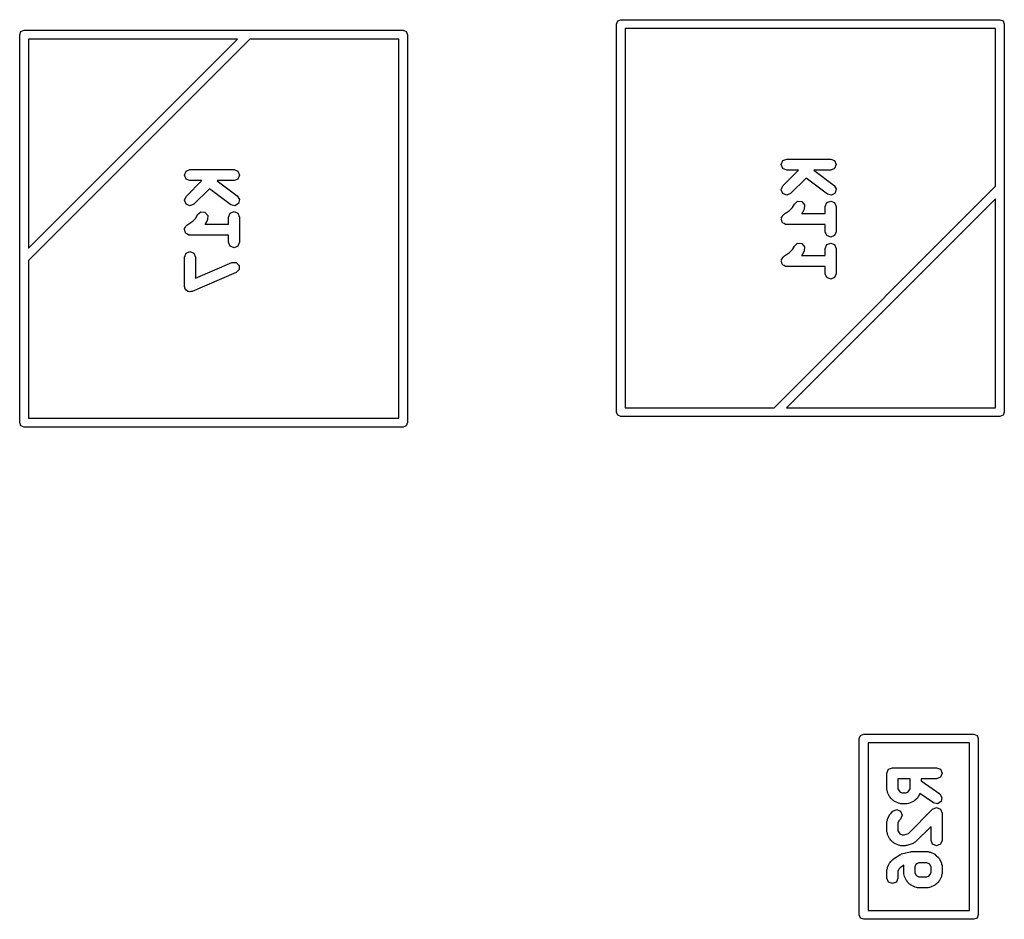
# Model space of a CAD drawing. Extents: x -30 to 247, y -88 to 102.
# Tile 4 of 26: x 33 to 44, y 20 to 30. Entities that reach past the tile are written whole.
import ezdxf

# ---------------------------------------------------------------- set-up
doc = ezdxf.new("R2010")
doc.units = 0
doc.layers.add('BLACK', color=7, linetype='CONTINUOUS')

msp = doc.modelspace()

# ---------------------------------------------------------------- linework, layer by layer
at = {"layer": 'BLACK', "linetype": 'CONTINUOUS'}
for p, q in [((39.31, 29.95), (39.3246, 29.9854)), ((39.31, 25.55), (39.31, 29.95)), ((39.3246, 29.9854), (39.36, 30)), ((39.36, 30), (43.66, 30)), ((43.66, 30), (43.6954, 29.9854)), ((43.6954, 29.9854), (43.71, 29.95)), ((43.71, 29.95), (43.71, 25.55)), ((32.54, 29.83), (32.5546, 29.8654)), ((32.54, 25.43), (32.54, 29.83)), ((32.5546, 29.8654), (32.59, 29.88)), ((32.59, 29.88), (36.89, 29.88)), ((36.89, 29.88), (36.9254, 29.8654)), ((36.9254, 29.8654), (36.94, 29.83)), ((36.94, 29.83), (36.94, 25.43)), ((39.41, 29.9), (39.41, 25.6)), ((43.61, 29.9), (39.41, 29.9)), ((43.61, 28.1107), (43.61, 29.9)), ((35.1507, 29.78), (32.64, 27.2693)), ((32.64, 29.78), (32.64, 27.4107)), ((32.64, 27.4107), (35.0093, 29.78)), ((35.0093, 29.78), (32.64, 29.78)), ((36.84, 29.78), (35.1507, 29.78)), ((36.84, 25.48), (36.84, 29.78)), ((41.1788, 28.3571), (41.1971, 28.4013)), ((41.1971, 28.4013), (41.2413, 28.4196)), ((41.2413, 28.4196), (41.7413, 28.4196)), ((41.7413, 28.4196), (41.7855, 28.4013)), ((41.7855, 28.4013), (41.8038, 28.3571)), ((34.4088, 28.2371), (34.4271, 28.2813)), ((34.4271, 28.2813), (34.4713, 28.2996)), ((34.4713, 28.2996), (34.9713, 28.2996)), ((34.9713, 28.2996), (35.0155, 28.2813)), ((35.0155, 28.2813), (35.0338, 28.2371)), ((41.1971, 28.3129), (41.1788, 28.3571)), ((41.2413, 28.2946), (41.1971, 28.3129)), ((41.1971, 28.1156), (41.3761, 28.2946)), ((41.3761, 28.2946), (41.2413, 28.2946)), ((41.5529, 28.2946), (41.5507, 28.2925)), ((41.5507, 28.2925), (41.7788, 28.1214)), ((41.7413, 28.2946), (41.5529, 28.2946)), ((41.7855, 28.3129), (41.7413, 28.2946)), ((41.8038, 28.3571), (41.7855, 28.3129)), ((34.4271, 28.1929), (34.4088, 28.2371)), ((34.4713, 28.1746), (34.4271, 28.1929)), ((34.4271, 27.9956), (34.6061, 28.1746)), ((34.6061, 28.1746), (34.4713, 28.1746)), ((34.7829, 28.1746), (34.7807, 28.1725)), ((34.7807, 28.1725), (35.0088, 28.0014)), ((34.9713, 28.1746), (34.7829, 28.1746)), ((35.0155, 28.1929), (34.9713, 28.1746)), ((35.0338, 28.2371), (35.0155, 28.1929)), ((41.4615, 28.2032), (41.2855, 28.0272)), ((41.7038, 28.0214), (41.4615, 28.2032)), ((34.6915, 28.0832), (34.5155, 27.9072)), ((34.9338, 27.9014), (34.6915, 28.0832)), ((41.0993, 25.6), (43.61, 28.1107)), ((41.1788, 28.0714), (41.1971, 28.1156)), ((41.1971, 28.0272), (41.1788, 28.0714)), ((41.7788, 28.1214), (41.8032, 28.0803)), ((41.8032, 28.0803), (41.7913, 28.0339)), ((34.4088, 27.9514), (34.4271, 27.9956)), ((34.4271, 27.9072), (34.4088, 27.9514)), ((35.0088, 28.0014), (35.0332, 27.9603)), ((35.0332, 27.9603), (35.0213, 27.9139)), ((41.2413, 28.0089), (41.1971, 28.0272)), ((43.61, 27.9693), (41.2407, 25.6)), ((41.2855, 28.0272), (41.2413, 28.0089)), ((41.3283, 27.9089), (41.3644, 27.9402)), ((41.3644, 27.9402), (41.4121, 27.9369)), ((41.4121, 27.9369), (41.4435, 27.9007)), ((41.6788, 27.881), (41.6971, 27.9251)), ((41.6971, 27.9251), (41.7413, 27.9435)), ((41.7501, 28.0096), (41.7038, 28.0214)), ((41.7413, 27.9435), (41.7855, 27.9251)), ((41.7913, 28.0339), (41.7501, 28.0096)), ((41.7855, 27.9251), (41.8038, 27.881)), ((43.61, 25.6), (43.61, 27.9693)), ((34.4713, 27.8889), (34.4271, 27.9072)), ((34.5155, 27.9072), (34.4713, 27.8889)), ((34.5583, 27.7889), (34.5944, 27.8202)), ((34.5944, 27.8202), (34.6421, 27.8169)), ((34.6421, 27.8169), (34.6735, 27.7807)), ((34.9271, 27.8051), (34.9713, 27.8235)), ((34.9801, 27.8896), (34.9338, 27.9014)), ((34.9713, 27.8235), (35.0155, 27.8051)), ((35.0213, 27.9139), (34.9801, 27.8896)), ((41.2066, 27.7901), (41.2729, 27.8343)), ((41.2729, 27.8343), (41.309, 27.8704)), ((41.309, 27.8704), (41.3283, 27.9089)), ((41.4401, 27.853), (41.4163, 27.8054)), ((41.4435, 27.9007), (41.4401, 27.853)), ((41.6788, 27.8006), (41.6788, 27.881)), ((41.8038, 27.881), (41.8038, 27.5952)), ((34.4366, 27.6701), (34.5029, 27.7143)), ((34.5029, 27.7143), (34.539, 27.7504)), ((34.539, 27.7504), (34.5583, 27.7889)), ((34.6701, 27.733), (34.6463, 27.6854)), ((34.6735, 27.7807), (34.6701, 27.733)), ((34.9088, 27.761), (34.9271, 27.8051)), ((34.9088, 27.6806), (34.9088, 27.761)), ((35.0155, 27.8051), (35.0338, 27.761)), ((35.0338, 27.761), (35.0338, 27.4752)), ((41.1788, 27.7381), (41.1813, 27.744)), ((41.1858, 27.7213), (41.1788, 27.7381)), ((41.18, 27.7504), (41.1901, 27.7655)), ((41.1813, 27.744), (41.18, 27.7504)), ((41.1893, 27.7034), (41.1858, 27.7213)), ((41.1947, 27.6998), (41.1893, 27.7034)), ((41.1901, 27.7655), (41.1971, 27.7823)), ((41.1971, 27.7823), (41.2031, 27.7848)), ((41.2031, 27.7848), (41.2066, 27.7901)), ((41.4163, 27.8054), (41.4107, 27.8006)), ((41.4107, 27.8006), (41.6788, 27.8006)), ((34.4088, 27.6181), (34.4113, 27.624)), ((34.4158, 27.6013), (34.4088, 27.6181)), ((34.41, 27.6304), (34.4201, 27.6455)), ((34.4113, 27.624), (34.41, 27.6304)), ((34.4193, 27.5834), (34.4158, 27.6013)), ((34.4201, 27.6455), (34.4271, 27.6623)), ((34.4271, 27.6623), (34.4331, 27.6648)), ((34.4331, 27.6648), (34.4366, 27.6701)), ((34.6463, 27.6854), (34.6407, 27.6806)), ((34.6407, 27.6806), (34.9088, 27.6806)), ((41.1971, 27.6939), (41.1947, 27.6998)), ((41.2139, 27.6869), (41.1971, 27.6939)), ((41.2291, 27.6768), (41.2139, 27.6869)), ((41.2354, 27.6781), (41.2291, 27.6768)), ((41.2413, 27.6756), (41.2354, 27.6781)), ((41.6788, 27.6756), (41.2413, 27.6756)), ((41.6788, 27.5952), (41.6788, 27.6756)), ((41.6971, 27.551), (41.6788, 27.5952)), ((41.8038, 27.5952), (41.7855, 27.551)), ((34.4247, 27.5798), (34.4193, 27.5834)), ((34.4271, 27.5739), (34.4247, 27.5798)), ((34.4439, 27.5669), (34.4271, 27.5739)), ((34.4591, 27.5568), (34.4439, 27.5669)), ((34.4654, 27.5581), (34.4591, 27.5568)), ((34.4713, 27.5556), (34.4654, 27.5581)), ((34.9088, 27.5556), (34.4713, 27.5556)), ((34.9088, 27.4752), (34.9088, 27.5556)), ((41.7413, 27.5327), (41.6971, 27.551)), ((41.7855, 27.551), (41.7413, 27.5327)), ((34.4271, 27.3528), (34.4713, 27.3711)), ((34.4713, 27.3711), (34.5155, 27.3528)), ((34.9271, 27.431), (34.9088, 27.4752)), ((34.9713, 27.4127), (34.9271, 27.431)), ((35.0155, 27.431), (34.9713, 27.4127)), ((35.0338, 27.4752), (35.0155, 27.431)), ((41.2729, 27.3581), (41.309, 27.3942)), ((41.309, 27.3942), (41.3283, 27.4327)), ((41.3283, 27.4327), (41.3644, 27.4641)), ((41.3644, 27.4641), (41.4121, 27.4607)), ((41.4121, 27.4607), (41.4435, 27.4245)), ((41.4401, 27.3768), (41.4163, 27.3292)), ((41.4435, 27.4245), (41.4401, 27.3768)), ((41.6788, 27.4048), (41.6971, 27.449)), ((41.6788, 27.3244), (41.6788, 27.4048)), ((41.6971, 27.449), (41.7413, 27.4673)), ((41.7413, 27.4673), (41.7855, 27.449)), ((41.7855, 27.449), (41.8038, 27.4048)), ((41.8038, 27.4048), (41.8038, 27.119)), ((32.64, 27.2693), (32.64, 25.48)), ((34.4088, 27.3086), (34.4271, 27.3528)), ((34.4088, 26.9752), (34.4088, 27.3086)), ((34.5155, 27.3528), (34.5338, 27.3086)), ((34.5338, 27.3086), (34.5338, 27.07)), ((41.1788, 27.2619), (41.1813, 27.2679)), ((41.1858, 27.2451), (41.1788, 27.2619)), ((41.18, 27.2742), (41.1901, 27.2893)), ((41.1813, 27.2679), (41.18, 27.2742)), ((41.1901, 27.2893), (41.1971, 27.3061)), ((41.1971, 27.3061), (41.2031, 27.3086)), ((41.2031, 27.3086), (41.2066, 27.3139)), ((41.2066, 27.3139), (41.2729, 27.3581)), ((41.4163, 27.3292), (41.4107, 27.3244)), ((41.4107, 27.3244), (41.6788, 27.3244)), ((34.5338, 27.07), (34.9467, 27.247)), ((34.9467, 27.247), (34.9945, 27.2476)), ((34.9945, 27.2476), (35.0288, 27.2141)), ((35.0293, 27.1663), (34.9959, 27.1321)), ((35.0288, 27.2141), (35.0293, 27.1663)), ((41.1893, 27.2272), (41.1858, 27.2451)), ((41.1947, 27.2237), (41.1893, 27.2272)), ((41.1971, 27.2177), (41.1947, 27.2237)), ((41.2139, 27.2107), (41.1971, 27.2177)), ((41.2291, 27.2006), (41.2139, 27.2107)), ((41.2354, 27.2019), (41.2291, 27.2006)), ((41.2413, 27.1994), (41.2354, 27.2019)), ((41.6788, 27.1994), (41.2413, 27.1994)), ((41.6788, 27.119), (41.6788, 27.1994)), ((34.9959, 27.1321), (34.4959, 26.9178)), ((41.6971, 27.0749), (41.6788, 27.119)), ((41.7413, 27.0565), (41.6971, 27.0749)), ((41.7855, 27.0749), (41.7413, 27.0565)), ((41.8038, 27.119), (41.7855, 27.0749)), ((34.4137, 26.9634), (34.4088, 26.9752)), ((34.4139, 26.9506), (34.4137, 26.9634)), ((34.4225, 26.9422), (34.4139, 26.9506)), ((34.4271, 26.931), (34.4225, 26.9422)), ((34.4389, 26.9261), (34.4271, 26.931)), ((34.4481, 26.9172), (34.4389, 26.9261)), ((34.4602, 26.9174), (34.4481, 26.9172)), ((34.4713, 26.9127), (34.4602, 26.9174)), ((34.4831, 26.9176), (34.4713, 26.9127)), ((34.4959, 26.9178), (34.4831, 26.9176)), ((39.41, 25.6), (41.0993, 25.6)), ((41.2407, 25.6), (43.61, 25.6)), ((32.64, 25.48), (36.84, 25.48)), ((39.3246, 25.5146), (39.31, 25.55)), ((39.36, 25.5), (39.3246, 25.5146)), ((41.12, 25.5), (39.36, 25.5)), ((43.66, 25.5), (41.12, 25.5)), ((43.6954, 25.5146), (43.66, 25.5)), ((43.71, 25.55), (43.6954, 25.5146)), ((32.5546, 25.3946), (32.54, 25.43)), ((32.59, 25.38), (32.5546, 25.3946)), ((36.89, 25.38), (32.59, 25.38)), ((36.9254, 25.3946), (36.89, 25.38)), ((36.94, 25.43), (36.9254, 25.3946)), ((42.0796, 21.8829), (42.115, 21.8975)), ((42.115, 21.8975), (43.365, 21.8975)), ((43.365, 21.8975), (43.4004, 21.8829)), ((42.065, 21.8475), (42.0796, 21.8829)), ((42.065, 19.8475), (42.065, 21.8475)), ((42.165, 21.7975), (42.165, 19.8975)), ((43.315, 21.7975), (42.165, 21.7975)), ((43.315, 19.8975), (43.315, 21.7975)), ((43.4004, 21.8829), (43.415, 21.8475)), ((43.415, 21.8475), (43.415, 19.8475)), ((42.3788, 21.4546), (42.3971, 21.4988)), ((42.3788, 21.2642), (42.3788, 21.4546)), ((42.3971, 21.4988), (42.4413, 21.5171)), ((42.4413, 21.5171), (42.9413, 21.5171)), ((42.9413, 21.5171), (42.9855, 21.4988)), ((42.9855, 21.4988), (43.0038, 21.4546)), ((43.0038, 21.4546), (42.9855, 21.4104)), ((42.6407, 21.3921), (42.5038, 21.3921)), ((42.5038, 21.3921), (42.5038, 21.2789)), ((42.6407, 21.2789), (42.6407, 21.3921)), ((42.9413, 21.3921), (42.7657, 21.3921)), ((42.7657, 21.3921), (42.7657, 21.3681)), ((42.7657, 21.3681), (42.9772, 21.2201)), ((42.9855, 21.4104), (42.9413, 21.3921)), ((42.3844, 21.2507), (42.3788, 21.2642)), ((42.3854, 21.2362), (42.3844, 21.2507)), ((42.4092, 21.1886), (42.3854, 21.2362)), ((42.5038, 21.2789), (42.5165, 21.2536)), ((42.5165, 21.2536), (42.5259, 21.2441)), ((42.5259, 21.2441), (42.5513, 21.2314)), ((42.5513, 21.2314), (42.5932, 21.2314)), ((42.5932, 21.2314), (42.6186, 21.2441)), ((42.6186, 21.2441), (42.628, 21.2536)), ((42.628, 21.2536), (42.6407, 21.2789)), ((42.7532, 21.2243), (42.7353, 21.1886)), ((42.9055, 21.1177), (42.7532, 21.2243)), ((42.417, 21.1819), (42.4092, 21.1886)), ((42.4209, 21.1724), (42.417, 21.1819)), ((42.4447, 21.1485), (42.4209, 21.1724)), ((42.4542, 21.1446), (42.4447, 21.1485)), ((42.461, 21.1368), (42.4542, 21.1446)), ((42.5086, 21.113), (42.461, 21.1368)), ((42.5231, 21.112), (42.5086, 21.113)), ((42.5365, 21.1064), (42.5231, 21.112)), ((42.6214, 21.112), (42.608, 21.1064)), ((42.6359, 21.113), (42.6214, 21.112)), ((42.6835, 21.1368), (42.6359, 21.113)), ((42.6903, 21.1446), (42.6835, 21.1368)), ((42.6998, 21.1485), (42.6903, 21.1446)), ((42.7236, 21.1724), (42.6998, 21.1485)), ((42.7275, 21.1819), (42.7236, 21.1724)), ((42.7353, 21.1886), (42.7275, 21.1819)), ((42.9522, 21.1074), (42.9055, 21.1177)), ((42.9925, 21.1331), (42.9522, 21.1074)), ((42.9772, 21.2201), (43.0029, 21.1798)), ((43.0029, 21.1798), (42.9925, 21.1331)), ((42.4209, 20.9988), (42.4447, 21.0226)), ((42.4447, 21.0226), (42.4889, 21.041)), ((42.4889, 21.041), (42.5331, 21.0226)), ((42.5331, 21.0226), (42.5514, 20.9785)), ((42.608, 21.1064), (42.5365, 21.1064)), ((42.6218, 20.7712), (42.8971, 21.0465)), ((42.8971, 21.0465), (42.9413, 21.0648)), ((42.9413, 21.0648), (42.9855, 21.0465)), ((42.9855, 21.0465), (43.0038, 21.0023)), ((43.0038, 21.0023), (43.0038, 20.6927)), ((42.3788, 20.907), (42.3844, 20.9205)), ((42.3788, 20.788), (42.3788, 20.907)), ((42.3844, 20.9205), (42.3854, 20.935)), ((42.3854, 20.935), (42.4092, 20.9826)), ((42.4092, 20.9826), (42.417, 20.9893)), ((42.417, 20.9893), (42.4209, 20.9988)), ((42.5165, 20.9176), (42.5038, 20.8923)), ((42.5038, 20.8923), (42.5038, 20.8027)), ((42.5331, 20.9343), (42.5165, 20.9176)), ((42.5514, 20.9785), (42.5331, 20.9343)), ((42.3844, 20.7745), (42.3788, 20.788)), ((42.5038, 20.8027), (42.5165, 20.7774)), ((42.5165, 20.7774), (42.526, 20.7679)), ((42.8788, 20.8514), (42.6998, 20.6724)), ((42.8788, 20.6927), (42.8788, 20.8514)), ((42.3854, 20.76), (42.3844, 20.7745)), ((42.4092, 20.7124), (42.3854, 20.76)), ((42.417, 20.7057), (42.4092, 20.7124)), ((42.4209, 20.6962), (42.417, 20.7057)), ((42.4447, 20.6724), (42.4209, 20.6962)), ((42.4542, 20.6684), (42.4447, 20.6724)), ((42.461, 20.6606), (42.4542, 20.6684)), ((42.526, 20.7679), (42.5513, 20.7552)), ((42.5513, 20.7552), (42.574, 20.7552)), ((42.574, 20.7552), (42.6218, 20.7712)), ((42.6863, 20.6668), (42.6754, 20.6573)), ((42.6998, 20.6724), (42.6863, 20.6668)), ((42.8971, 20.6485), (42.8788, 20.6927)), ((43.0038, 20.6927), (42.9855, 20.6485)), ((42.5086, 20.6368), (42.461, 20.6606)), ((42.5231, 20.6358), (42.5086, 20.6368)), ((42.5365, 20.6302), (42.5231, 20.6358)), ((42.5842, 20.6302), (42.5365, 20.6302)), ((42.5452, 20.5391), (42.6404, 20.5629)), ((42.5937, 20.6342), (42.5842, 20.6302)), ((42.6039, 20.6334), (42.5937, 20.6342)), ((42.6754, 20.6573), (42.6039, 20.6334)), ((42.6404, 20.5629), (42.6483, 20.5617)), ((42.6483, 20.5617), (42.6556, 20.5648)), ((42.6556, 20.5648), (42.8461, 20.5648)), ((42.8461, 20.5648), (42.8595, 20.5592)), ((42.8595, 20.5592), (42.874, 20.5582)), ((42.874, 20.5582), (42.9216, 20.5344)), ((42.9413, 20.6302), (42.8971, 20.6485)), ((42.9855, 20.6485), (42.9413, 20.6302)), ((42.4092, 20.435), (42.417, 20.4417)), ((42.417, 20.4417), (42.4209, 20.4512)), ((42.4209, 20.4512), (42.4447, 20.475)), ((42.4447, 20.475), (42.4507, 20.4775)), ((42.4507, 20.4775), (42.4543, 20.4828)), ((42.4543, 20.4828), (42.5257, 20.5305)), ((42.5257, 20.5305), (42.5364, 20.5326)), ((42.5364, 20.5326), (42.5452, 20.5391)), ((42.9216, 20.5344), (42.9284, 20.5266)), ((42.9284, 20.5266), (42.9379, 20.5226)), ((42.9379, 20.5226), (42.9617, 20.4988)), ((42.9617, 20.4988), (42.9656, 20.4893)), ((42.9656, 20.4893), (42.9734, 20.4826)), ((42.9734, 20.4826), (42.9972, 20.435)), ((42.3788, 20.3594), (42.3844, 20.3728)), ((42.3788, 20.2642), (42.3788, 20.3594)), ((42.3844, 20.3728), (42.3854, 20.3874)), ((42.3854, 20.3874), (42.4092, 20.435)), ((42.5165, 20.37), (42.5038, 20.3447)), ((42.5038, 20.3447), (42.5038, 20.2642)), ((42.5287, 20.3823), (42.5165, 20.37)), ((42.5706, 20.4102), (42.5287, 20.3823)), ((42.5693, 20.407), (42.5706, 20.4102)), ((42.5693, 20.3118), (42.5693, 20.407)), ((42.707, 20.4176), (42.6943, 20.3923)), ((42.6943, 20.3923), (42.6943, 20.3265)), ((42.7164, 20.4271), (42.707, 20.4176)), ((42.7418, 20.4398), (42.7164, 20.4271)), ((42.8313, 20.4398), (42.7418, 20.4398)), ((42.8567, 20.4271), (42.8313, 20.4398)), ((42.8661, 20.4176), (42.8567, 20.4271)), ((42.8788, 20.3923), (42.8661, 20.4176)), ((42.8788, 20.3265), (42.8788, 20.3923)), ((42.9972, 20.435), (42.9982, 20.4205)), ((42.9982, 20.4205), (43.0038, 20.407)), ((43.0038, 20.407), (43.0038, 20.3118)), ((42.3971, 20.22), (42.3788, 20.2642)), ((42.4413, 20.2017), (42.3971, 20.22)), ((42.4855, 20.22), (42.4413, 20.2017)), ((42.5038, 20.2642), (42.4855, 20.22)), ((42.5749, 20.2983), (42.5693, 20.3118)), ((42.5759, 20.2838), (42.5749, 20.2983)), ((42.5997, 20.2362), (42.5759, 20.2838)), ((42.6075, 20.2295), (42.5997, 20.2362)), ((42.6114, 20.22), (42.6075, 20.2295)), ((42.6352, 20.1962), (42.6114, 20.22)), ((42.6943, 20.3265), (42.707, 20.3012)), ((42.707, 20.3012), (42.7164, 20.2917)), ((42.7164, 20.2917), (42.7418, 20.279)), ((42.7418, 20.279), (42.8313, 20.279)), ((42.8313, 20.279), (42.8567, 20.2917)), ((42.8567, 20.2917), (42.8661, 20.3012)), ((42.8661, 20.3012), (42.8788, 20.3265)), ((42.9617, 20.22), (42.9379, 20.1962)), ((42.9656, 20.2295), (42.9617, 20.22)), ((42.9734, 20.2362), (42.9656, 20.2295)), ((42.9972, 20.2838), (42.9734, 20.2362)), ((42.9982, 20.2983), (42.9972, 20.2838)), ((43.0038, 20.3118), (42.9982, 20.2983)), ((42.6447, 20.1922), (42.6352, 20.1962)), ((42.6515, 20.1845), (42.6447, 20.1922)), ((42.6991, 20.1606), (42.6515, 20.1845)), ((42.7136, 20.1596), (42.6991, 20.1606)), ((42.727, 20.154), (42.7136, 20.1596)), ((42.8461, 20.154), (42.727, 20.154)), ((42.8595, 20.1596), (42.8461, 20.154)), ((42.874, 20.1606), (42.8595, 20.1596)), ((42.9216, 20.1845), (42.874, 20.1606)), ((42.9284, 20.1922), (42.9216, 20.1845)), ((42.9379, 20.1962), (42.9284, 20.1922)), ((42.165, 19.8975), (43.315, 19.8975)), ((42.0796, 19.8121), (42.065, 19.8475)), ((42.115, 19.7975), (42.0796, 19.8121)), ((43.365, 19.7975), (42.115, 19.7975)), ((43.4004, 19.8121), (43.365, 19.7975)), ((43.415, 19.8475), (43.4004, 19.8121))]:
    msp.add_line(p, q, dxfattribs=at)

doc.saveas('drawing.dxf')
